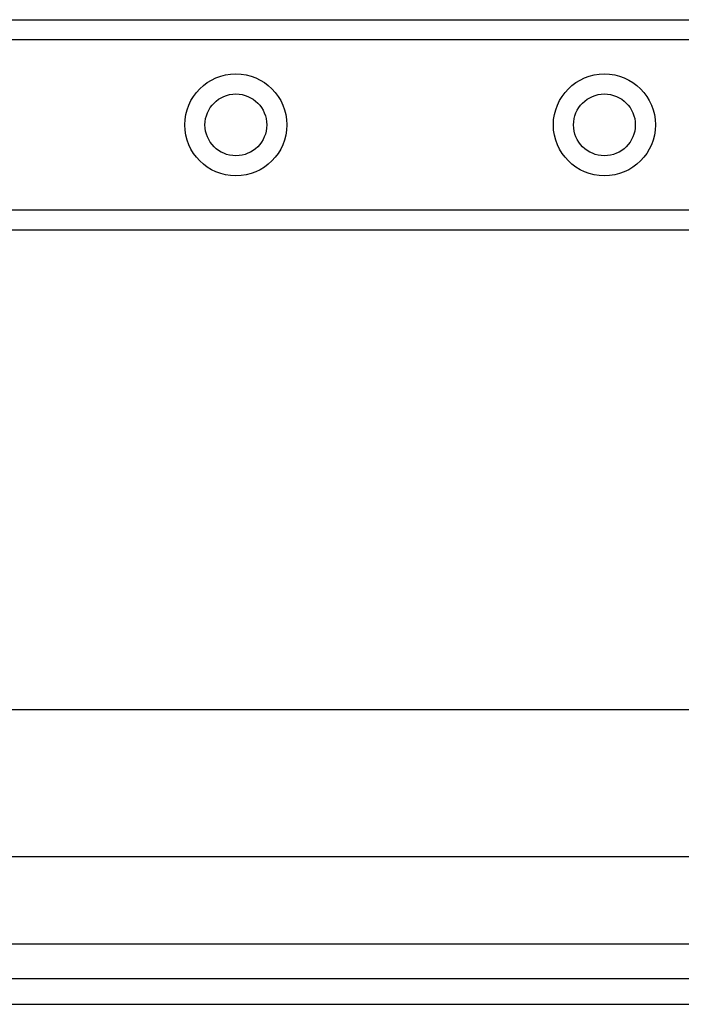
# Model space of a CAD drawing. Header units: inches. Extents: x 6 to 217, y 10 to 119.
# Tile 18 of 141: x 11.13 to 12.9, y 19.98 to 22.61. Entities that reach past the tile are written whole.
import ezdxf

# ---------------------------------------------------------------- set-up
doc = ezdxf.new("R2010")
doc.units = ezdxf.units.IN
doc.header["$MEASUREMENT"] = 0
doc.layers.add('Visible Edges(ANSI)', color=7, linetype='Continuous', lineweight=25)
doc.layers.add('Visible Tangent Edges(ANSI)', color=7, linetype='Continuous', lineweight=25)

msp = doc.modelspace()

# ---------------------------------------------------------------- linework, layer by layer
at = {"layer": 'Visible Edges(ANSI)'}
for p, q in [((9.4124, 22.6067), (39.5935, 22.6067)), ((39.5935, 22.0447), (9.4124, 22.0447)), ((8.0875, 20.7631), (40.5603, 20.7631)), ((40.5603, 20.3694), (8.0737, 20.3694)), ((41.2964, 20.0437), (5.7004, 20.0437)), ((5.7004, 19.9757), (41.2964, 19.9757))]:
    msp.add_line(p, q, dxfattribs=at)
for centre in [(11.7077, 22.3257), (12.6919, 22.3257)]:
    msp.add_circle(centre, 0.0825, dxfattribs=at)
at = {"layer": 'Visible Tangent Edges(ANSI)'}
for p, q in [((39.5935, 22.5529), (9.4124, 22.5529)), ((9.4124, 22.0986), (39.5935, 22.0986)), ((41.2964, 20.1367), (7.9467, 20.1367))]:
    msp.add_line(p, q, dxfattribs=at)
for centre in [(11.7077, 22.3257), (12.6919, 22.3257)]:
    msp.add_circle(centre, 0.1363, dxfattribs=at)

doc.saveas('drawing.dxf')
